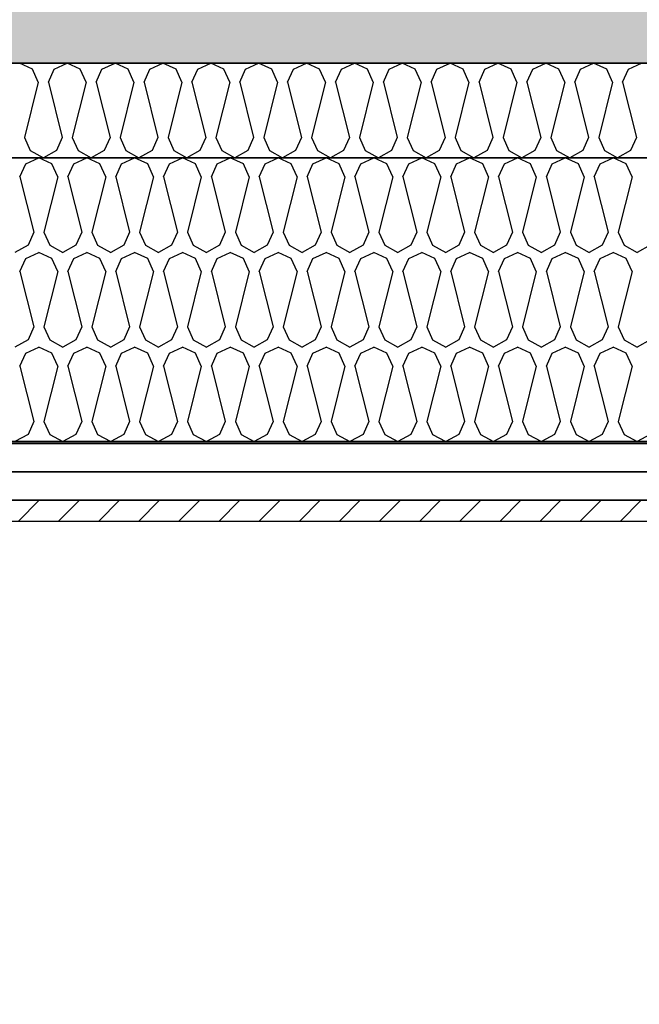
# Model space of a CAD drawing. Header units: millimetres. Extents: x -20520 to 12860, y -2780 to 10870.
# Tile 81 of 147: x -2384 to -1729, y 2025 to 3066. Entities that reach past the tile are written whole.
import ezdxf

# ---------------------------------------------------------------- set-up
doc = ezdxf.new("R2010")
doc.units = ezdxf.units.MM
doc.header["$LTSCALE"] = 0.5
doc.header["$MEASUREMENT"] = 0
doc.linetypes.add('PLINE', pattern=[0])
for name, color, linetype in [('222- Søyler  (Skravur)(Nye konstruksjoner)', 7, 'Continuous'), ('231- Bærende yttervegger (Skravur)(Nye konstruksjoner)', 7, 'Continuous'), ('251- Frittbærende dekker (Skravur)(Nye konstruksjoner)', 7, 'Continuous')]:
    doc.layers.add(name, color=color, linetype=linetype)

# ---------------------------------------------------------------- blocks, each defined once
blk = doc.blocks.new('*X12')
at = {"layer": '251- Frittbærende dekker (Skravur)(Nye konstruksjoner)', "linetype": 'PLINE'}
for p, q in [((-2377.6, 2913.5), (-2363.8, 2920)), ((-2350, 2913.5), (-2363.8, 2920)), ((-2327, 2913.5), (-2313.2, 2920)), ((-2299.4, 2913.5), (-2313.2, 2920)), ((-2276.4, 2913.5), (-2262.6, 2920)), ((-2248.8, 2913.5), (-2262.6, 2920)), ((-2225.9, 2913.5), (-2212, 2920)), ((-2198.2, 2913.5), (-2212, 2920)), ((-2175.3, 2913.5), (-2161.5, 2920)), ((-2147.6, 2913.5), (-2161.5, 2920)), ((-2124.7, 2913.5), (-2110.9, 2920)), ((-2097.1, 2913.5), (-2110.9, 2920)), ((-2074.1, 2913.5), (-2060.3, 2920)), ((-2046.5, 2913.5), (-2060.3, 2920)), ((-2023.5, 2913.5), (-2009.7, 2920)), ((-1995.9, 2913.5), (-2009.7, 2920)), ((-1972.9, 2913.5), (-1959.1, 2920)), ((-1945.3, 2913.5), (-1959.1, 2920)), ((-1922.3, 2913.5), (-1908.5, 2920)), ((-1894.7, 2913.5), (-1908.5, 2920)), ((-1871.8, 2913.5), (-1857.9, 2920)), ((-1844.1, 2913.5), (-1857.9, 2920)), ((-1821.2, 2913.5), (-1807.4, 2920)), ((-1793.5, 2913.5), (-1807.4, 2920)), ((-1770.6, 2913.5), (-1756.8, 2920)), ((-1743, 2913.5), (-1756.8, 2920)), ((-2383.8, 2899.9), (-2377.6, 2913.5)), ((-2343.8, 2899.9), (-2350, 2913.5)), ((-2333.2, 2899.9), (-2327, 2913.5)), ((-2293.2, 2899.9), (-2299.4, 2913.5)), ((-2282.6, 2899.9), (-2276.4, 2913.5)), ((-2242.7, 2899.9), (-2248.8, 2913.5)), ((-2232, 2899.9), (-2225.9, 2913.5)), ((-2192.1, 2899.9), (-2198.2, 2913.5)), ((-2181.4, 2899.9), (-2175.3, 2913.5)), ((-2141.5, 2899.9), (-2147.6, 2913.5)), ((-2130.9, 2899.9), (-2124.7, 2913.5)), ((-2090.9, 2899.9), (-2097.1, 2913.5)), ((-2080.3, 2899.9), (-2074.1, 2913.5)), ((-2040.3, 2899.9), (-2046.5, 2913.5)), ((-2029.7, 2899.9), (-2023.5, 2913.5)), ((-1989.7, 2899.9), (-1995.9, 2913.5)), ((-1979.1, 2899.9), (-1972.9, 2913.5)), ((-1939.1, 2899.9), (-1945.3, 2913.5)), ((-1928.5, 2899.9), (-1922.3, 2913.5)), ((-1888.6, 2899.9), (-1894.7, 2913.5)), ((-1877.9, 2899.9), (-1871.8, 2913.5)), ((-1838, 2899.9), (-1844.1, 2913.5)), ((-1827.3, 2899.9), (-1821.2, 2913.5)), ((-1787.4, 2899.9), (-1793.5, 2913.5)), ((-1776.8, 2899.9), (-1770.6, 2913.5)), ((-1736.8, 2899.9), (-1743, 2913.5)), ((-2383.8, 2899.9), (-2369.1, 2841.3)), ((-2343.8, 2899.9), (-2358.5, 2841.3)), ((-2333.2, 2899.9), (-2318.5, 2841.3)), ((-2293.2, 2899.9), (-2307.9, 2841.3)), ((-2282.6, 2899.9), (-2267.9, 2841.3)), ((-2242.7, 2899.9), (-2257.3, 2841.3)), ((-2232, 2899.9), (-2217.4, 2841.3)), ((-2192.1, 2899.9), (-2206.7, 2841.3)), ((-2181.4, 2899.9), (-2166.8, 2841.3)), ((-2141.5, 2899.9), (-2156.1, 2841.3)), ((-2130.9, 2899.9), (-2116.2, 2841.3)), ((-2090.9, 2899.9), (-2105.6, 2841.3)), ((-2080.3, 2899.9), (-2065.6, 2841.3)), ((-2040.3, 2899.9), (-2055, 2841.3)), ((-2029.7, 2899.9), (-2015, 2841.3)), ((-1989.7, 2899.9), (-2004.4, 2841.3)), ((-1979.1, 2899.9), (-1964.4, 2841.3)), ((-1939.1, 2899.9), (-1953.8, 2841.3)), ((-1928.5, 2899.9), (-1913.8, 2841.3)), ((-1888.6, 2899.9), (-1903.2, 2841.3)), ((-1877.9, 2899.9), (-1863.3, 2841.3)), ((-1838, 2899.9), (-1852.6, 2841.3)), ((-1827.3, 2899.9), (-1812.7, 2841.3)), ((-1787.4, 2899.9), (-1802, 2841.3)), ((-1776.8, 2899.9), (-1762.1, 2841.3)), ((-1736.8, 2899.9), (-1751.5, 2841.3)), ((-2369.1, 2841.3), (-2375.3, 2827.7)), ((-2358.5, 2841.3), (-2352.3, 2827.7)), ((-2318.5, 2841.3), (-2324.7, 2827.7)), ((-2307.9, 2841.3), (-2301.7, 2827.7)), ((-2267.9, 2841.3), (-2274.1, 2827.7)), ((-2257.3, 2841.3), (-2251.2, 2827.7)), ((-2217.4, 2841.3), (-2223.5, 2827.7)), ((-2206.7, 2841.3), (-2200.6, 2827.7)), ((-2166.8, 2841.3), (-2172.9, 2827.7)), ((-2156.1, 2841.3), (-2150, 2827.7)), ((-2116.2, 2841.3), (-2122.4, 2827.7)), ((-2105.6, 2841.3), (-2099.4, 2827.7)), ((-2065.6, 2841.3), (-2071.8, 2827.7)), ((-2055, 2841.3), (-2048.8, 2827.7)), ((-2015, 2841.3), (-2021.2, 2827.7)), ((-2004.4, 2841.3), (-1998.2, 2827.7)), ((-1964.4, 2841.3), (-1970.6, 2827.7)), ((-1953.8, 2841.3), (-1947.6, 2827.7)), ((-1913.8, 2841.3), (-1920, 2827.7)), ((-1903.2, 2841.3), (-1897.1, 2827.7)), ((-1863.3, 2841.3), (-1869.4, 2827.7)), ((-1852.6, 2841.3), (-1846.5, 2827.7)), ((-1812.7, 2841.3), (-1818.8, 2827.7)), ((-1802, 2841.3), (-1795.9, 2827.7)), ((-1762.1, 2841.3), (-1768.3, 2827.7)), ((-1751.5, 2841.3), (-1745.3, 2827.7)), ((-2375.3, 2827.7), (-2389.1, 2820)), ((-2377.6, 2813.5), (-2363.8, 2820)), ((-2350, 2813.5), (-2363.8, 2820)), ((-2352.3, 2827.7), (-2338.5, 2820)), ((-2324.7, 2827.7), (-2338.5, 2820)), ((-2327, 2813.5), (-2313.2, 2820)), ((-2299.4, 2813.5), (-2313.2, 2820)), ((-2301.7, 2827.7), (-2287.9, 2820)), ((-2274.1, 2827.7), (-2287.9, 2820)), ((-2276.4, 2813.5), (-2262.6, 2820)), ((-2248.8, 2813.5), (-2262.6, 2820)), ((-2251.2, 2827.7), (-2237.3, 2820)), ((-2223.5, 2827.7), (-2237.3, 2820)), ((-2225.9, 2813.5), (-2212, 2820)), ((-2198.2, 2813.5), (-2212, 2820)), ((-2200.6, 2827.7), (-2186.8, 2820)), ((-2172.9, 2827.7), (-2186.8, 2820)), ((-2175.3, 2813.5), (-2161.5, 2820)), ((-2147.6, 2813.5), (-2161.5, 2820)), ((-2150, 2827.7), (-2136.2, 2820)), ((-2122.4, 2827.7), (-2136.2, 2820)), ((-2124.7, 2813.5), (-2110.9, 2820)), ((-2097.1, 2813.5), (-2110.9, 2820)), ((-2099.4, 2827.7), (-2085.6, 2820)), ((-2071.8, 2827.7), (-2085.6, 2820)), ((-2074.1, 2813.5), (-2060.3, 2820)), ((-2046.5, 2813.5), (-2060.3, 2820)), ((-2048.8, 2827.7), (-2035, 2820)), ((-2021.2, 2827.7), (-2035, 2820)), ((-2023.5, 2813.5), (-2009.7, 2820)), ((-1995.9, 2813.5), (-2009.7, 2820)), ((-1998.2, 2827.7), (-1984.4, 2820)), ((-1970.6, 2827.7), (-1984.4, 2820)), ((-1972.9, 2813.5), (-1959.1, 2820)), ((-1945.3, 2813.5), (-1959.1, 2820)), ((-1947.6, 2827.7), (-1933.8, 2820)), ((-1920, 2827.7), (-1933.8, 2820)), ((-1922.3, 2813.5), (-1908.5, 2820)), ((-1894.7, 2813.5), (-1908.5, 2820)), ((-1897.1, 2827.7), (-1883.2, 2820)), ((-1869.4, 2827.7), (-1883.2, 2820)), ((-1871.8, 2813.5), (-1857.9, 2820)), ((-1844.1, 2813.5), (-1857.9, 2820)), ((-1846.5, 2827.7), (-1832.7, 2820)), ((-1818.8, 2827.7), (-1832.7, 2820)), ((-1821.2, 2813.5), (-1807.4, 2820)), ((-1793.5, 2813.5), (-1807.4, 2820)), ((-1795.9, 2827.7), (-1782.1, 2820)), ((-1768.3, 2827.7), (-1782.1, 2820)), ((-1770.6, 2813.5), (-1756.8, 2820)), ((-1743, 2813.5), (-1756.8, 2820)), ((-1745.3, 2827.7), (-1731.5, 2820)), ((-1717.7, 2827.7), (-1731.5, 2820)), ((-2383.8, 2799.9), (-2377.6, 2813.5)), ((-2343.8, 2799.9), (-2350, 2813.5)), ((-2333.2, 2799.9), (-2327, 2813.5)), ((-2293.2, 2799.9), (-2299.4, 2813.5)), ((-2282.6, 2799.9), (-2276.4, 2813.5)), ((-2242.7, 2799.9), (-2248.8, 2813.5)), ((-2232, 2799.9), (-2225.9, 2813.5)), ((-2192.1, 2799.9), (-2198.2, 2813.5)), ((-2181.4, 2799.9), (-2175.3, 2813.5)), ((-2141.5, 2799.9), (-2147.6, 2813.5)), ((-2130.9, 2799.9), (-2124.7, 2813.5)), ((-2090.9, 2799.9), (-2097.1, 2813.5)), ((-2080.3, 2799.9), (-2074.1, 2813.5)), ((-2040.3, 2799.9), (-2046.5, 2813.5)), ((-2029.7, 2799.9), (-2023.5, 2813.5)), ((-1989.7, 2799.9), (-1995.9, 2813.5)), ((-1979.1, 2799.9), (-1972.9, 2813.5)), ((-1939.1, 2799.9), (-1945.3, 2813.5)), ((-1928.5, 2799.9), (-1922.3, 2813.5)), ((-1888.6, 2799.9), (-1894.7, 2813.5)), ((-1877.9, 2799.9), (-1871.8, 2813.5)), ((-1838, 2799.9), (-1844.1, 2813.5)), ((-1827.3, 2799.9), (-1821.2, 2813.5)), ((-1787.4, 2799.9), (-1793.5, 2813.5)), ((-1776.8, 2799.9), (-1770.6, 2813.5)), ((-1736.8, 2799.9), (-1743, 2813.5)), ((-2383.8, 2799.9), (-2369.1, 2741.3)), ((-2343.8, 2799.9), (-2358.5, 2741.3)), ((-2333.2, 2799.9), (-2318.5, 2741.3)), ((-2293.2, 2799.9), (-2307.9, 2741.3)), ((-2282.6, 2799.9), (-2267.9, 2741.3)), ((-2242.7, 2799.9), (-2257.3, 2741.3)), ((-2232, 2799.9), (-2217.4, 2741.3)), ((-2192.1, 2799.9), (-2206.7, 2741.3)), ((-2181.4, 2799.9), (-2166.8, 2741.3)), ((-2141.5, 2799.9), (-2156.1, 2741.3)), ((-2130.9, 2799.9), (-2116.2, 2741.3)), ((-2090.9, 2799.9), (-2105.6, 2741.3)), ((-2080.3, 2799.9), (-2065.6, 2741.3)), ((-2040.3, 2799.9), (-2055, 2741.3)), ((-2029.7, 2799.9), (-2015, 2741.3)), ((-1989.7, 2799.9), (-2004.4, 2741.3)), ((-1979.1, 2799.9), (-1964.4, 2741.3)), ((-1939.1, 2799.9), (-1953.8, 2741.3)), ((-1928.5, 2799.9), (-1913.8, 2741.3)), ((-1888.6, 2799.9), (-1903.2, 2741.3)), ((-1877.9, 2799.9), (-1863.3, 2741.3)), ((-1838, 2799.9), (-1852.6, 2741.3)), ((-1827.3, 2799.9), (-1812.7, 2741.3)), ((-1787.4, 2799.9), (-1802, 2741.3)), ((-1776.8, 2799.9), (-1762.1, 2741.3)), ((-1736.8, 2799.9), (-1751.5, 2741.3)), ((-2369.1, 2741.3), (-2375.3, 2727.7)), ((-2358.5, 2741.3), (-2352.3, 2727.7)), ((-2318.5, 2741.3), (-2324.7, 2727.7)), ((-2307.9, 2741.3), (-2301.7, 2727.7)), ((-2267.9, 2741.3), (-2274.1, 2727.7)), ((-2257.3, 2741.3), (-2251.2, 2727.7)), ((-2217.4, 2741.3), (-2223.5, 2727.7)), ((-2206.7, 2741.3), (-2200.6, 2727.7)), ((-2166.8, 2741.3), (-2172.9, 2727.7)), ((-2156.1, 2741.3), (-2150, 2727.7)), ((-2116.2, 2741.3), (-2122.4, 2727.7)), ((-2105.6, 2741.3), (-2099.4, 2727.7)), ((-2065.6, 2741.3), (-2071.8, 2727.7)), ((-2055, 2741.3), (-2048.8, 2727.7)), ((-2015, 2741.3), (-2021.2, 2727.7)), ((-2004.4, 2741.3), (-1998.2, 2727.7)), ((-1964.4, 2741.3), (-1970.6, 2727.7)), ((-1953.8, 2741.3), (-1947.6, 2727.7)), ((-1913.8, 2741.3), (-1920, 2727.7)), ((-1903.2, 2741.3), (-1897.1, 2727.7)), ((-1863.3, 2741.3), (-1869.4, 2727.7)), ((-1852.6, 2741.3), (-1846.5, 2727.7)), ((-1812.7, 2741.3), (-1818.8, 2727.7)), ((-1802, 2741.3), (-1795.9, 2727.7)), ((-1762.1, 2741.3), (-1768.3, 2727.7)), ((-1751.5, 2741.3), (-1745.3, 2727.7)), ((-2375.3, 2727.7), (-2389.1, 2720)), ((-2352.3, 2727.7), (-2338.5, 2720)), ((-2324.7, 2727.7), (-2338.5, 2720)), ((-2301.7, 2727.7), (-2287.9, 2720)), ((-2274.1, 2727.7), (-2287.9, 2720)), ((-2251.2, 2727.7), (-2237.3, 2720)), ((-2223.5, 2727.7), (-2237.3, 2720)), ((-2200.6, 2727.7), (-2186.8, 2720)), ((-2172.9, 2727.7), (-2186.8, 2720)), ((-2150, 2727.7), (-2136.2, 2720)), ((-2122.4, 2727.7), (-2136.2, 2720)), ((-2099.4, 2727.7), (-2085.6, 2720)), ((-2071.8, 2727.7), (-2085.6, 2720)), ((-2048.8, 2727.7), (-2035, 2720)), ((-2021.2, 2727.7), (-2035, 2720)), ((-1998.2, 2727.7), (-1984.4, 2720)), ((-1970.6, 2727.7), (-1984.4, 2720)), ((-1947.6, 2727.7), (-1933.8, 2720)), ((-1920, 2727.7), (-1933.8, 2720)), ((-1897.1, 2727.7), (-1883.2, 2720)), ((-1869.4, 2727.7), (-1883.2, 2720)), ((-1846.5, 2727.7), (-1832.7, 2720)), ((-1818.8, 2727.7), (-1832.7, 2720)), ((-1795.9, 2727.7), (-1782.1, 2720)), ((-1768.3, 2727.7), (-1782.1, 2720)), ((-1745.3, 2727.7), (-1731.5, 2720)), ((-1717.7, 2727.7), (-1731.5, 2720)), ((-2377.6, 2713.5), (-2363.8, 2720)), ((-2350, 2713.5), (-2363.8, 2720)), ((-2327, 2713.5), (-2313.2, 2720)), ((-2299.4, 2713.5), (-2313.2, 2720)), ((-2276.4, 2713.5), (-2262.6, 2720)), ((-2248.8, 2713.5), (-2262.6, 2720)), ((-2225.9, 2713.5), (-2212, 2720)), ((-2198.2, 2713.5), (-2212, 2720)), ((-2175.3, 2713.5), (-2161.5, 2720)), ((-2147.6, 2713.5), (-2161.5, 2720)), ((-2124.7, 2713.5), (-2110.9, 2720)), ((-2097.1, 2713.5), (-2110.9, 2720)), ((-2074.1, 2713.5), (-2060.3, 2720)), ((-2046.5, 2713.5), (-2060.3, 2720)), ((-2023.5, 2713.5), (-2009.7, 2720)), ((-1995.9, 2713.5), (-2009.7, 2720)), ((-1972.9, 2713.5), (-1959.1, 2720)), ((-1945.3, 2713.5), (-1959.1, 2720)), ((-1922.3, 2713.5), (-1908.5, 2720)), ((-1894.7, 2713.5), (-1908.5, 2720)), ((-1871.8, 2713.5), (-1857.9, 2720)), ((-1844.1, 2713.5), (-1857.9, 2720)), ((-1821.2, 2713.5), (-1807.4, 2720)), ((-1793.5, 2713.5), (-1807.4, 2720)), ((-1770.6, 2713.5), (-1756.8, 2720)), ((-1743, 2713.5), (-1756.8, 2720)), ((-2383.8, 2699.9), (-2377.6, 2713.5)), ((-2343.8, 2699.9), (-2350, 2713.5)), ((-2333.2, 2699.9), (-2327, 2713.5)), ((-2293.2, 2699.9), (-2299.4, 2713.5)), ((-2282.6, 2699.9), (-2276.4, 2713.5)), ((-2242.7, 2699.9), (-2248.8, 2713.5)), ((-2232, 2699.9), (-2225.9, 2713.5)), ((-2192.1, 2699.9), (-2198.2, 2713.5)), ((-2181.4, 2699.9), (-2175.3, 2713.5)), ((-2141.5, 2699.9), (-2147.6, 2713.5)), ((-2130.9, 2699.9), (-2124.7, 2713.5)), ((-2090.9, 2699.9), (-2097.1, 2713.5)), ((-2080.3, 2699.9), (-2074.1, 2713.5)), ((-2040.3, 2699.9), (-2046.5, 2713.5)), ((-2029.7, 2699.9), (-2023.5, 2713.5)), ((-1989.7, 2699.9), (-1995.9, 2713.5)), ((-1979.1, 2699.9), (-1972.9, 2713.5)), ((-1939.1, 2699.9), (-1945.3, 2713.5)), ((-1928.5, 2699.9), (-1922.3, 2713.5)), ((-1888.6, 2699.9), (-1894.7, 2713.5)), ((-1877.9, 2699.9), (-1871.8, 2713.5)), ((-1838, 2699.9), (-1844.1, 2713.5)), ((-1827.3, 2699.9), (-1821.2, 2713.5)), ((-1787.4, 2699.9), (-1793.5, 2713.5)), ((-1776.8, 2699.9), (-1770.6, 2713.5)), ((-1736.8, 2699.9), (-1743, 2713.5)), ((-2383.8, 2699.9), (-2369.1, 2641.3)), ((-2343.8, 2699.9), (-2358.5, 2641.3)), ((-2333.2, 2699.9), (-2318.5, 2641.3)), ((-2293.2, 2699.9), (-2307.9, 2641.3)), ((-2282.6, 2699.9), (-2267.9, 2641.3)), ((-2242.7, 2699.9), (-2257.3, 2641.3)), ((-2232, 2699.9), (-2217.4, 2641.3)), ((-2192.1, 2699.9), (-2206.7, 2641.3)), ((-2181.4, 2699.9), (-2166.8, 2641.3)), ((-2141.5, 2699.9), (-2156.1, 2641.3)), ((-2130.9, 2699.9), (-2116.2, 2641.3)), ((-2090.9, 2699.9), (-2105.6, 2641.3)), ((-2080.3, 2699.9), (-2065.6, 2641.3)), ((-2040.3, 2699.9), (-2055, 2641.3)), ((-2029.7, 2699.9), (-2015, 2641.3)), ((-1989.7, 2699.9), (-2004.4, 2641.3)), ((-1979.1, 2699.9), (-1964.4, 2641.3)), ((-1939.1, 2699.9), (-1953.8, 2641.3)), ((-1928.5, 2699.9), (-1913.8, 2641.3)), ((-1888.6, 2699.9), (-1903.2, 2641.3)), ((-1877.9, 2699.9), (-1863.3, 2641.3)), ((-1838, 2699.9), (-1852.6, 2641.3)), ((-1827.3, 2699.9), (-1812.7, 2641.3)), ((-1787.4, 2699.9), (-1802, 2641.3)), ((-1776.8, 2699.9), (-1762.1, 2641.3)), ((-1736.8, 2699.9), (-1751.5, 2641.3)), ((-2369.1, 2641.3), (-2375.3, 2627.7)), ((-2358.5, 2641.3), (-2352.3, 2627.7)), ((-2318.5, 2641.3), (-2324.7, 2627.7)), ((-2307.9, 2641.3), (-2301.7, 2627.7)), ((-2267.9, 2641.3), (-2274.1, 2627.7)), ((-2257.3, 2641.3), (-2251.2, 2627.7)), ((-2217.4, 2641.3), (-2223.5, 2627.7)), ((-2206.7, 2641.3), (-2200.6, 2627.7)), ((-2166.8, 2641.3), (-2172.9, 2627.7)), ((-2156.1, 2641.3), (-2150, 2627.7)), ((-2116.2, 2641.3), (-2122.4, 2627.7)), ((-2105.6, 2641.3), (-2099.4, 2627.7)), ((-2065.6, 2641.3), (-2071.8, 2627.7)), ((-2055, 2641.3), (-2048.8, 2627.7)), ((-2015, 2641.3), (-2021.2, 2627.7)), ((-2004.4, 2641.3), (-1998.2, 2627.7)), ((-1964.4, 2641.3), (-1970.6, 2627.7)), ((-1953.8, 2641.3), (-1947.6, 2627.7)), ((-1913.8, 2641.3), (-1920, 2627.7)), ((-1903.2, 2641.3), (-1897.1, 2627.7)), ((-1863.3, 2641.3), (-1869.4, 2627.7)), ((-1852.6, 2641.3), (-1846.5, 2627.7)), ((-1812.7, 2641.3), (-1818.8, 2627.7)), ((-1802, 2641.3), (-1795.9, 2627.7)), ((-1762.1, 2641.3), (-1768.3, 2627.7)), ((-1751.5, 2641.3), (-1745.3, 2627.7)), ((-2375.3, 2627.7), (-2389.1, 2620)), ((-2352.3, 2627.7), (-2338.5, 2620)), ((-2324.7, 2627.7), (-2338.5, 2620)), ((-2301.7, 2627.7), (-2287.9, 2620)), ((-2274.1, 2627.7), (-2287.9, 2620)), ((-2251.2, 2627.7), (-2237.3, 2620)), ((-2223.5, 2627.7), (-2237.3, 2620)), ((-2200.6, 2627.7), (-2186.8, 2620)), ((-2172.9, 2627.7), (-2186.8, 2620)), ((-2150, 2627.7), (-2136.2, 2620)), ((-2122.4, 2627.7), (-2136.2, 2620)), ((-2099.4, 2627.7), (-2085.6, 2620)), ((-2071.8, 2627.7), (-2085.6, 2620)), ((-2048.8, 2627.7), (-2035, 2620)), ((-2021.2, 2627.7), (-2035, 2620)), ((-1998.2, 2627.7), (-1984.4, 2620)), ((-1970.6, 2627.7), (-1984.4, 2620)), ((-1947.6, 2627.7), (-1933.8, 2620)), ((-1920, 2627.7), (-1933.8, 2620)), ((-1897.1, 2627.7), (-1883.2, 2620)), ((-1869.4, 2627.7), (-1883.2, 2620)), ((-1846.5, 2627.7), (-1832.7, 2620)), ((-1818.8, 2627.7), (-1832.7, 2620)), ((-1795.9, 2627.7), (-1782.1, 2620)), ((-1768.3, 2627.7), (-1782.1, 2620)), ((-1745.3, 2627.7), (-1731.5, 2620)), ((-1717.7, 2627.7), (-1731.5, 2620))]:
    blk.add_line(p, q, dxfattribs=at)
blk = doc.blocks.new('*X17')
at = {"layer": '251- Frittbærende dekker (Skravur)(Nye konstruksjoner)', "linetype": 'PLINE'}
for p, q in [((-2370.6, 3013.5), (-2384.4, 3020)), ((-2347.6, 3013.5), (-2333.8, 3020)), ((-2320, 3013.5), (-2333.8, 3020)), ((-2297.1, 3013.5), (-2283.2, 3020)), ((-2269.4, 3013.5), (-2283.2, 3020)), ((-2246.5, 3013.5), (-2232.7, 3020)), ((-2218.8, 3013.5), (-2232.7, 3020)), ((-2195.9, 3013.5), (-2182.1, 3020)), ((-2168.3, 3013.5), (-2182.1, 3020)), ((-2145.3, 3013.5), (-2131.5, 3020)), ((-2117.7, 3013.5), (-2131.5, 3020)), ((-2094.7, 3013.5), (-2080.9, 3020)), ((-2067.1, 3013.5), (-2080.9, 3020)), ((-2044.1, 3013.5), (-2030.3, 3020)), ((-2016.5, 3013.5), (-2030.3, 3020)), ((-1993.5, 3013.5), (-1979.7, 3020)), ((-1965.9, 3013.5), (-1979.7, 3020)), ((-1943, 3013.5), (-1929.1, 3020)), ((-1915.3, 3013.5), (-1929.1, 3020)), ((-1892.4, 3013.5), (-1878.6, 3020)), ((-1864.7, 3013.5), (-1878.6, 3020)), ((-1841.8, 3013.5), (-1828, 3020)), ((-1814.2, 3013.5), (-1828, 3020)), ((-1791.2, 3013.5), (-1777.4, 3020)), ((-1763.6, 3013.5), (-1777.4, 3020)), ((-1740.6, 3013.5), (-1726.8, 3020)), ((-2364.4, 2999.9), (-2370.6, 3013.5)), ((-2353.8, 2999.9), (-2347.6, 3013.5)), ((-2313.9, 2999.9), (-2320, 3013.5)), ((-2303.2, 2999.9), (-2297.1, 3013.5)), ((-2263.3, 2999.9), (-2269.4, 3013.5)), ((-2252.6, 2999.9), (-2246.5, 3013.5)), ((-2212.7, 2999.9), (-2218.8, 3013.5)), ((-2202.1, 2999.9), (-2195.9, 3013.5)), ((-2162.1, 2999.9), (-2168.3, 3013.5)), ((-2151.5, 2999.9), (-2145.3, 3013.5)), ((-2111.5, 2999.9), (-2117.7, 3013.5)), ((-2100.9, 2999.9), (-2094.7, 3013.5)), ((-2060.9, 2999.9), (-2067.1, 3013.5)), ((-2050.3, 2999.9), (-2044.1, 3013.5)), ((-2010.3, 2999.9), (-2016.5, 3013.5)), ((-1999.7, 2999.9), (-1993.5, 3013.5)), ((-1959.8, 2999.9), (-1965.9, 3013.5)), ((-1949.1, 2999.9), (-1943, 3013.5)), ((-1909.2, 2999.9), (-1915.3, 3013.5)), ((-1898.5, 2999.9), (-1892.4, 3013.5)), ((-1858.6, 2999.9), (-1864.7, 3013.5)), ((-1848, 2999.9), (-1841.8, 3013.5)), ((-1808, 2999.9), (-1814.2, 3013.5)), ((-1797.4, 2999.9), (-1791.2, 3013.5)), ((-1757.4, 2999.9), (-1763.6, 3013.5)), ((-1746.8, 2999.9), (-1740.6, 3013.5)), ((-2364.4, 2999.9), (-2379.1, 2941.3)), ((-2353.8, 2999.9), (-2339.1, 2941.3)), ((-2313.9, 2999.9), (-2328.5, 2941.3)), ((-2303.2, 2999.9), (-2288.6, 2941.3)), ((-2263.3, 2999.9), (-2277.9, 2941.3)), ((-2252.6, 2999.9), (-2238, 2941.3)), ((-2212.7, 2999.9), (-2227.3, 2941.3)), ((-2202.1, 2999.9), (-2187.4, 2941.3)), ((-2162.1, 2999.9), (-2176.8, 2941.3)), ((-2151.5, 2999.9), (-2136.8, 2941.3)), ((-2111.5, 2999.9), (-2126.2, 2941.3)), ((-2100.9, 2999.9), (-2086.2, 2941.3)), ((-2060.9, 2999.9), (-2075.6, 2941.3)), ((-2050.3, 2999.9), (-2035.6, 2941.3)), ((-2010.3, 2999.9), (-2025, 2941.3)), ((-1999.7, 2999.9), (-1985, 2941.3)), ((-1959.8, 2999.9), (-1974.4, 2941.3)), ((-1949.1, 2999.9), (-1934.5, 2941.3)), ((-1909.2, 2999.9), (-1923.8, 2941.3)), ((-1898.5, 2999.9), (-1883.9, 2941.3)), ((-1858.6, 2999.9), (-1873.2, 2941.3)), ((-1848, 2999.9), (-1833.3, 2941.3)), ((-1808, 2999.9), (-1822.7, 2941.3)), ((-1797.4, 2999.9), (-1782.7, 2941.3)), ((-1757.4, 2999.9), (-1772.1, 2941.3)), ((-1746.8, 2999.9), (-1732.1, 2941.3)), ((-2379.1, 2941.3), (-2372.9, 2927.7)), ((-2339.1, 2941.3), (-2345.3, 2927.7)), ((-2328.5, 2941.3), (-2322.4, 2927.7)), ((-2288.6, 2941.3), (-2294.7, 2927.7)), ((-2277.9, 2941.3), (-2271.8, 2927.7)), ((-2238, 2941.3), (-2244.1, 2927.7)), ((-2227.3, 2941.3), (-2221.2, 2927.7)), ((-2187.4, 2941.3), (-2193.6, 2927.7)), ((-2176.8, 2941.3), (-2170.6, 2927.7)), ((-2136.8, 2941.3), (-2143, 2927.7)), ((-2126.2, 2941.3), (-2120, 2927.7)), ((-2086.2, 2941.3), (-2092.4, 2927.7)), ((-2075.6, 2941.3), (-2069.4, 2927.7)), ((-2035.6, 2941.3), (-2041.8, 2927.7)), ((-2025, 2941.3), (-2018.8, 2927.7)), ((-1985, 2941.3), (-1991.2, 2927.7)), ((-1974.4, 2941.3), (-1968.3, 2927.7)), ((-1934.5, 2941.3), (-1940.6, 2927.7)), ((-1923.8, 2941.3), (-1917.7, 2927.7)), ((-1883.9, 2941.3), (-1890, 2927.7)), ((-1873.2, 2941.3), (-1867.1, 2927.7)), ((-1833.3, 2941.3), (-1839.5, 2927.7)), ((-1822.7, 2941.3), (-1816.5, 2927.7)), ((-1782.7, 2941.3), (-1788.9, 2927.7)), ((-1772.1, 2941.3), (-1765.9, 2927.7)), ((-1732.1, 2941.3), (-1738.3, 2927.7)), ((-2372.9, 2927.7), (-2359.1, 2920)), ((-2345.3, 2927.7), (-2359.1, 2920)), ((-2322.4, 2927.7), (-2308.5, 2920)), ((-2294.7, 2927.7), (-2308.5, 2920)), ((-2271.8, 2927.7), (-2258, 2920)), ((-2244.1, 2927.7), (-2258, 2920)), ((-2221.2, 2927.7), (-2207.4, 2920)), ((-2193.6, 2927.7), (-2207.4, 2920)), ((-2170.6, 2927.7), (-2156.8, 2920)), ((-2143, 2927.7), (-2156.8, 2920)), ((-2120, 2927.7), (-2106.2, 2920)), ((-2092.4, 2927.7), (-2106.2, 2920)), ((-2069.4, 2927.7), (-2055.6, 2920)), ((-2041.8, 2927.7), (-2055.6, 2920)), ((-2018.8, 2927.7), (-2005, 2920)), ((-1991.2, 2927.7), (-2005, 2920)), ((-1968.3, 2927.7), (-1954.4, 2920)), ((-1940.6, 2927.7), (-1954.4, 2920)), ((-1917.7, 2927.7), (-1903.9, 2920)), ((-1890, 2927.7), (-1903.9, 2920)), ((-1867.1, 2927.7), (-1853.3, 2920)), ((-1839.5, 2927.7), (-1853.3, 2920)), ((-1816.5, 2927.7), (-1802.7, 2920)), ((-1788.9, 2927.7), (-1802.7, 2920)), ((-1765.9, 2927.7), (-1752.1, 2920)), ((-1738.3, 2927.7), (-1752.1, 2920))]:
    blk.add_line(p, q, dxfattribs=at)

msp = doc.modelspace()

# ---------------------------------------------------------------- hatches: boundary and pattern name
at = {"layer": '251- Frittbærende dekker (Skravur)(Nye konstruksjoner)', "linetype": 'Continuous'}
h = msp.add_hatch(dxfattribs=at)
h.set_pattern_fill('Betong_strukturell', color=256, style=0, pattern_type=2)
h.set_pattern_definition([(0, (54676.57, -1999), (0, 311.7692), [30, -150]), (0, (54766.57, -1843.1), (0, 311.7692), [30, -150]), (60, (54676.57, -1999), (-270, 155.8846), [30, -150]), (60, (54856.57, -1999), (-270, 155.8846), [30, -150]), (120, (54706.57, -1999), (270, 155.8846), [30, -150]), (120, (54886.57, -1999), (270, 155.8846), [30, -150]), (0, (54676.57, -1969), (0, 60), [0, -60, 0, -90.000004]), (45, (54706.57, -1969), (-42.42641, 42.42641), [0, -45, 0, -75.000003])])
h.paths.add_polyline_path([(-13000, 3020), (-150, 3020), (-150, 3300), (-13000, 3300)])
h = msp.add_hatch(dxfattribs=at)
h.set_pattern_fill('Prikker_tett', color=256, style=0, pattern_type=2)
h.set_pattern_definition([(0, (0, 0), (0, 43.30127), [0, -25]), (0, (12.5, 21.65), (0, 43.30127), [0, -25])])
h.paths.add_polyline_path([(-5100, 2618), (-150, 2618), (-150, 2620), (-5100, 2620)])
h = msp.add_hatch(dxfattribs=at)
h.set_pattern_fill('Skrålinjer_1', color=256, style=0, pattern_type=2)
h.set_pattern_definition([(45, (0, 0), (-21.2132, 21.2132), [])])
h.paths.add_polyline_path([(-5117, 2536), (-200, 2536), (-200, 2558), (-5117, 2558)])

# ---------------------------------------------------------------- linework, layer by layer
at = {"layer": '222- Søyler  (Skravur)(Nye konstruksjoner)', "linetype": 'PLINE', "flags": 128}
msp.add_lwpolyline([(-4100, 3020), (-4100, -450), (-126.8, -450), (-126.8, 3020)], close=True, dxfattribs=at)
at = {"layer": '231- Bærende yttervegger (Skravur)(Nye konstruksjoner)', "linetype": 'PLINE', "flags": 128}
for points in [[(-150, 2618), (-5102, 2618), (-5102, 2588), (-150, 2588)], [(-150, 2588), (-5102, 2588), (-5102, 2558), (-150, 2558)]]:
    msp.add_lwpolyline(points, close=True, dxfattribs=at)
at = {"layer": '251- Frittbærende dekker (Skravur)(Nye konstruksjoner)', "linetype": 'PLINE', "flags": 128}
for points in [[(-13000, 3020), (-150, 3020), (-150, 3300), (-13000, 3300)], [(-13100, 3020), (-13100, 2920), (-150, 2920), (-150, 3020)], [(-5100, 2620), (-150, 2620), (-150, 2920), (-5100, 2920)], [(-5100, 2618), (-150, 2618), (-150, 2620), (-5100, 2620)], [(-5117, 2536), (-200, 2536), (-200, 2558), (-5117, 2558)]]:
    msp.add_lwpolyline(points, close=True, dxfattribs=at)

# ---------------------------------------------------------------- block references
at = {"layer": '251- Frittbærende dekker (Skravur)(Nye konstruksjoner)', "linetype": 'PLINE'}
for name in ['*X17', '*X12']:
    msp.add_blockref(name, (0, 0), dxfattribs=at)

doc.saveas('drawing.dxf')
